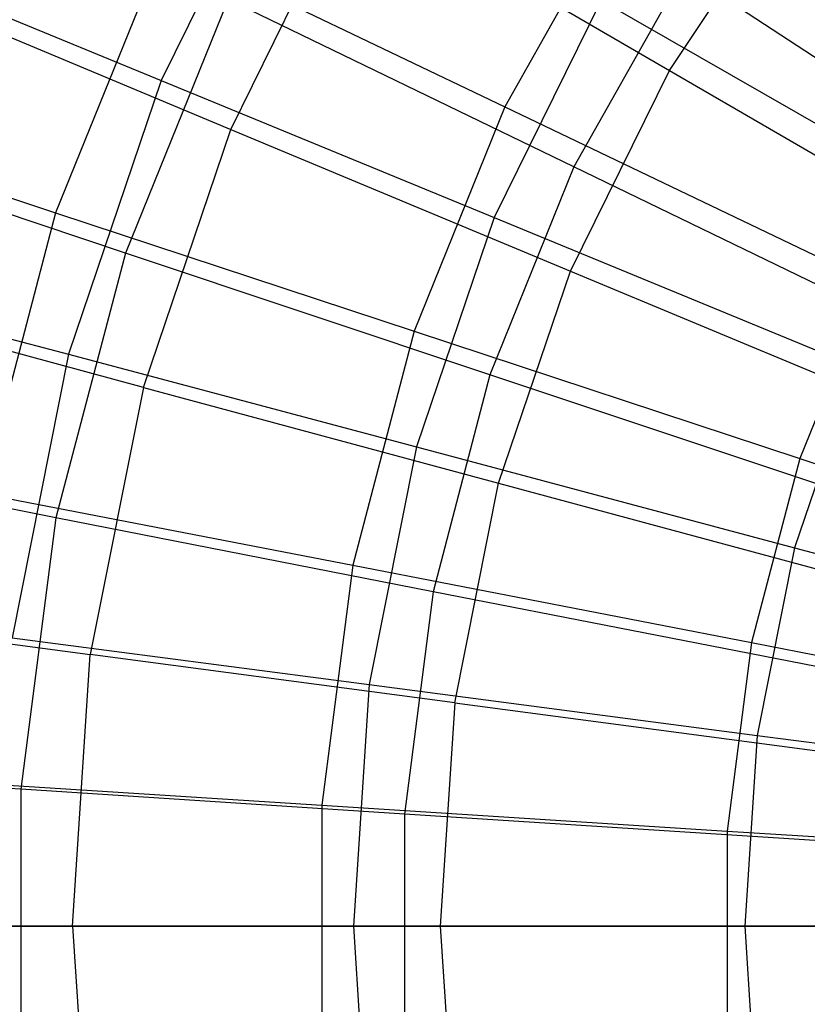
# Model space of a CAD drawing. Extents: x 0.2 to 40.1, y -6.7 to 6.7.
# Tile 47 of 256: x 6.593 to 7.099, y -3.387 to -2.755. Entities that reach past the tile are written whole.
import ezdxf

# ---------------------------------------------------------------- set-up
doc = ezdxf.new("R2010")
doc.units = 0
doc.header["$MEASUREMENT"] = 0
doc.layers.get('0').update_dxf_attribs({"color": 13, "linetype": 'CONTINUOUS'})

# ---------------------------------------------------------------- blocks, each defined once
blk = doc.blocks.new('SNOWBALL_XIV_PM3_STL')
at = {"color": 0}
for p, q in [((6.76586, -2.62716, 11.64751), (6.68377, -2.79362, 11.64823)), ((6.76586, -2.62716, 11.64751), (6.68377, -2.79362, 11.64823)), ((6.7285, -2.82504, 8.08253), (6.80584, -2.66821, 8.08186)), ((6.7285, -2.82504, 8.08253), (6.80584, -2.66821, 8.08186)), ((6.80584, -2.66821, 8.08186), (7.01035, -2.78713, 7.91378)), ((6.80584, -2.66821, 8.08186), (7.01035, -2.78713, 7.91378)), ((7.01035, -2.78713, 7.91378), (7.09022, -2.6676, 7.91309)), ((7.01035, -2.78713, 7.91378), (7.09022, -2.6676, 7.91309)), ((6.98082, -2.67508, 11.92715), (6.90457, -2.81047, 11.92782)), ((6.98082, -2.67508, 11.92715), (6.90457, -2.81047, 11.92782)), ((6.68575, -2.70578, 11.76428), (6.61583, -2.87847, 11.76489)), ((6.68575, -2.70578, 11.76428), (6.61583, -2.87847, 11.76489)), ((6.68575, -2.70578, 11.76428), (6.90457, -2.81047, 11.92782)), ((6.68575, -2.70578, 11.76428), (6.90457, -2.81047, 11.92782)), ((6.49161, -2.71476, 11.44555), (6.68377, -2.79362, 11.64823)), ((6.49161, -2.71476, 11.44555), (6.68377, -2.79362, 11.64823)), ((7.01961, -2.72365, 7.8216), (6.94896, -2.8491, 7.82222)), ((7.01961, -2.72365, 7.8216), (6.94896, -2.8491, 7.82222)), ((7.24102, -2.86847, 7.69671), (7.01961, -2.72365, 7.8216)), ((7.24102, -2.86847, 7.69671), (7.01961, -2.72365, 7.8216)), ((6.53134, -2.74266, 8.2789), (6.7285, -2.82504, 8.08253)), ((6.53134, -2.74266, 8.2789), (6.7285, -2.82504, 8.08253)), ((6.72667, -2.7414, 7.97899), (6.66071, -2.90434, 7.97957)), ((6.72667, -2.7414, 7.97899), (6.66071, -2.90434, 7.97957)), ((6.94896, -2.8491, 7.82222), (6.72667, -2.7414, 7.97899)), ((6.94896, -2.8491, 7.82222), (6.72667, -2.7414, 7.97899)), ((6.96652, -2.74213, 11.82282), (6.89774, -2.88161, 11.82342)), ((6.96652, -2.74213, 11.82282), (6.89774, -2.88161, 11.82342)), ((6.96652, -2.74213, 11.82282), (7.18449, -2.86724, 11.96793)), ((6.96652, -2.74213, 11.82282), (7.18449, -2.86724, 11.96793)), ((6.94678, -2.91606, 7.91434), (7.01035, -2.78713, 7.91378)), ((6.94678, -2.91606, 7.91434), (7.01035, -2.78713, 7.91378)), ((7.01035, -2.78713, 7.91378), (7.23149, -2.91549, 7.77652)), ((7.01035, -2.78713, 7.91378), (7.23149, -2.91549, 7.77652)), ((6.68377, -2.79362, 11.64823), (6.62411, -2.96938, 11.64875)), ((6.68377, -2.79362, 11.64823), (6.62411, -2.96938, 11.64875)), ((6.68377, -2.79362, 11.64823), (6.89774, -2.88161, 11.82342)), ((6.68377, -2.79362, 11.64823), (6.89774, -2.88161, 11.82342)), ((6.40632, -2.80947, 11.57271), (6.61583, -2.87847, 11.76489)), ((6.40632, -2.80947, 11.57271), (6.61583, -2.87847, 11.76489)), ((6.90457, -2.81047, 11.92782), (6.84626, -2.9545, 11.92833)), ((6.90457, -2.81047, 11.92782), (6.84626, -2.9545, 11.92833)), ((6.90457, -2.81047, 11.92782), (7.13988, -2.92323, 12.06012)), ((6.90457, -2.81047, 11.92782), (7.13988, -2.92323, 12.06012)), ((6.67229, -2.99062, 8.08302), (6.7285, -2.82504, 8.08253)), ((6.67229, -2.99062, 8.08302), (6.7285, -2.82504, 8.08253)), ((6.7285, -2.82504, 8.08253), (6.94678, -2.91606, 7.91434)), ((6.7285, -2.82504, 8.08253), (6.94678, -2.91606, 7.91434)), ((6.66071, -2.90434, 7.97957), (6.44671, -2.83275, 8.16577)), ((6.66071, -2.90434, 7.97957), (6.44671, -2.83275, 8.16577)), ((6.94896, -2.8491, 7.82222), (6.89493, -2.98256, 7.82269)), ((6.94896, -2.8491, 7.82222), (6.89493, -2.98256, 7.82269)), ((7.18706, -2.96428, 7.69718), (6.94896, -2.8491, 7.82222)), ((7.18706, -2.96428, 7.69718), (6.94896, -2.8491, 7.82222)), ((6.61583, -2.87847, 11.76489), (6.56858, -3.05869, 11.7653)), ((6.61583, -2.87847, 11.76489), (6.56858, -3.05869, 11.7653)), ((6.61583, -2.87847, 11.76489), (6.84626, -2.9545, 11.92833)), ((6.61583, -2.87847, 11.76489), (6.84626, -2.9545, 11.92833)), ((6.89774, -2.88161, 11.82342), (6.84775, -3.02889, 11.82386)), ((6.89774, -2.88161, 11.82342), (6.84775, -3.02889, 11.82386)), ((6.89774, -2.88161, 11.82342), (7.13018, -2.97737, 11.9684)), ((6.89774, -2.88161, 11.82342), (7.13018, -2.97737, 11.9684)), ((6.66071, -2.90434, 7.97957), (6.61612, -3.07438, 7.97996)), ((6.66071, -2.90434, 7.97957), (6.61612, -3.07438, 7.97996)), ((6.89493, -2.98256, 7.82269), (6.66071, -2.90434, 7.97957)), ((6.89493, -2.98256, 7.82269), (6.66071, -2.90434, 7.97957)), ((6.42329, -2.91604, 11.44615), (6.62411, -2.96938, 11.64875)), ((6.42329, -2.91604, 11.44615), (6.62411, -2.96938, 11.64875)), ((6.90057, -3.05218, 7.91474), (6.94678, -2.91606, 7.91434)), ((6.90057, -3.05218, 7.91474), (6.94678, -2.91606, 7.91434)), ((6.94678, -2.91606, 7.91434), (7.18276, -3.0143, 7.77694)), ((6.94678, -2.91606, 7.91434), (7.18276, -3.0143, 7.77694)), ((7.13988, -2.92323, 12.06012), (7.09407, -3.0364, 12.06052)), ((7.13988, -2.92323, 12.06012), (7.09407, -3.0364, 12.06052)), ((6.67229, -2.99062, 8.08302), (6.46608, -2.93491, 8.27947)), ((6.67229, -2.99062, 8.08302), (6.46608, -2.93491, 8.27947)), ((6.84626, -2.9545, 11.92833), (6.80685, -3.10481, 11.92867)), ((6.84626, -2.9545, 11.92833), (6.80685, -3.10481, 11.92867)), ((6.84626, -2.9545, 11.92833), (7.09407, -3.0364, 12.06052)), ((6.84626, -2.9545, 11.92833), (7.09407, -3.0364, 12.06052)), ((6.62411, -2.96938, 11.64875), (6.5879, -3.15141, 11.64906)), ((6.62411, -2.96938, 11.64875), (6.5879, -3.15141, 11.64906)), ((6.62411, -2.96938, 11.64875), (6.84775, -3.02889, 11.82386)), ((6.62411, -2.96938, 11.64875), (6.84775, -3.02889, 11.82386)), ((7.13018, -2.97737, 11.9684), (7.09071, -3.09365, 11.96874)), ((7.13018, -2.97737, 11.9684), (7.09071, -3.09365, 11.96874)), ((6.89493, -2.98256, 7.82269), (6.85841, -3.12183, 7.82301)), ((6.89493, -2.98256, 7.82269), (6.85841, -3.12183, 7.82301)), ((7.14579, -3.06621, 7.69754), (6.89493, -2.98256, 7.82269)), ((7.14579, -3.06621, 7.69754), (6.89493, -2.98256, 7.82269)), ((6.67229, -2.99062, 8.08302), (6.63818, -3.16213, 8.08332)), ((6.67229, -2.99062, 8.08302), (6.63818, -3.16213, 8.08332)), ((6.67229, -2.99062, 8.08302), (6.90057, -3.05218, 7.91474)), ((6.67229, -2.99062, 8.08302), (6.90057, -3.05218, 7.91474)), ((6.61612, -3.07438, 7.97996), (6.39474, -3.03095, 8.16622)), ((6.61612, -3.07438, 7.97996), (6.39474, -3.03095, 8.16622)), ((6.84775, -3.02889, 11.82386), (6.81741, -3.18142, 11.82412)), ((6.84775, -3.02889, 11.82386), (6.81741, -3.18142, 11.82412)), ((6.84775, -3.02889, 11.82386), (7.09071, -3.09365, 11.96874)), ((6.84775, -3.02889, 11.82386), (7.09071, -3.09365, 11.96874)), ((7.09407, -3.0364, 12.06052), (7.0631, -3.15449, 12.06079)), ((7.09407, -3.0364, 12.06052), (7.0631, -3.15449, 12.06079)), ((7.09407, -3.0364, 12.06052), (7.35546, -3.12289, 12.15944)), ((7.09407, -3.0364, 12.06052), (7.35546, -3.12289, 12.15944)), ((6.87252, -3.19317, 7.91499), (6.90057, -3.05218, 7.91474)), ((6.87252, -3.19317, 7.91499), (6.90057, -3.05218, 7.91474)), ((6.90057, -3.05218, 7.91474), (7.14735, -3.11862, 7.77725)), ((6.90057, -3.05218, 7.91474), (7.14735, -3.11862, 7.77725)), ((6.56858, -3.05869, 11.7653), (6.80685, -3.10481, 11.92867)), ((6.56858, -3.05869, 11.7653), (6.80685, -3.10481, 11.92867)), ((6.61612, -3.07438, 7.97996), (6.59364, -3.24872, 7.98015)), ((6.61612, -3.07438, 7.97996), (6.59364, -3.24872, 7.98015)), ((6.85841, -3.12183, 7.82301), (6.61612, -3.07438, 7.97996)), ((6.85841, -3.12183, 7.82301), (6.61612, -3.07438, 7.97996)), ((7.09071, -3.09365, 11.96874), (7.06676, -3.21409, 11.96895)), ((7.09071, -3.09365, 11.96874), (7.06676, -3.21409, 11.96895)), ((7.09071, -3.09365, 11.96874), (7.34922, -3.16265, 12.08115)), ((7.09071, -3.09365, 11.96874), (7.34922, -3.16265, 12.08115)), ((6.80685, -3.10481, 11.92867), (6.78698, -3.25892, 11.92884)), ((6.80685, -3.10481, 11.92867), (6.78698, -3.25892, 11.92884)), ((6.80685, -3.10481, 11.92867), (7.0631, -3.15449, 12.06079)), ((6.80685, -3.10481, 11.92867), (7.0631, -3.15449, 12.06079)), ((6.85841, -3.12183, 7.82301), (6.84, -3.26463, 7.82317)), ((6.85841, -3.12183, 7.82301), (6.84, -3.26463, 7.82317)), ((7.1179, -3.17258, 7.69778), (6.85841, -3.12183, 7.82301)), ((7.1179, -3.17258, 7.69778), (6.85841, -3.12183, 7.82301)), ((6.42647, -3.13403, 8.27982), (6.63818, -3.16213, 8.08332)), ((6.42647, -3.13403, 8.27982), (6.63818, -3.16213, 8.08332)), ((6.5879, -3.15141, 11.64906), (6.81741, -3.18142, 11.82412)), ((6.5879, -3.15141, 11.64906), (6.81741, -3.18142, 11.82412)), ((7.0631, -3.15449, 12.06079), (7.04749, -3.27557, 12.06092)), ((7.0631, -3.15449, 12.06079), (7.04749, -3.27557, 12.06092)), ((7.0631, -3.15449, 12.06079), (7.33341, -3.20696, 12.15963)), ((7.0631, -3.15449, 12.06079), (7.33341, -3.20696, 12.15963)), ((6.62674, -3.33662, 8.08342), (6.63818, -3.16213, 8.08332)), ((6.62674, -3.33662, 8.08342), (6.63818, -3.16213, 8.08332)), ((6.87252, -3.19317, 7.91499), (6.63818, -3.16213, 8.08332)), ((6.87252, -3.19317, 7.91499), (6.63818, -3.16213, 8.08332)), ((6.81741, -3.18142, 11.82412), (6.80724, -3.33662, 11.82421)), ((6.81741, -3.18142, 11.82412), (6.80724, -3.33662, 11.82421)), ((6.81741, -3.18142, 11.82412), (7.06676, -3.21409, 11.96895)), ((6.81741, -3.18142, 11.82412), (7.06676, -3.21409, 11.96895)), ((6.87252, -3.19317, 7.91499), (6.86312, -3.33662, 7.91507)), ((6.87252, -3.19317, 7.91499), (6.86312, -3.33662, 7.91507)), ((6.87252, -3.19317, 7.91499), (7.12586, -3.22668, 7.77744)), ((6.87252, -3.19317, 7.91499), (7.12586, -3.22668, 7.77744)), ((7.06676, -3.21409, 11.96895), (7.05873, -3.33662, 11.96902)), ((7.06676, -3.21409, 11.96895), (7.05873, -3.33662, 11.96902)), ((7.06676, -3.21409, 11.96895), (7.33207, -3.24888, 12.0813)), ((7.06676, -3.21409, 11.96895), (7.33207, -3.24888, 12.0813)), ((6.59364, -3.24872, 7.98015), (6.36854, -3.23417, 8.16645)), ((6.59364, -3.24872, 7.98015), (6.36854, -3.23417, 8.16645)), ((6.54476, -3.24346, 11.76551), (6.78698, -3.25892, 11.92884)), ((6.54476, -3.24346, 11.76551), (6.78698, -3.25892, 11.92884)), ((6.59364, -3.24872, 7.98015), (6.59364, -3.42451, 7.98015)), ((6.84, -3.26463, 7.82317), (6.59364, -3.24872, 7.98015)), ((6.59364, -3.24872, 7.98015), (6.59364, -3.42451, 7.98015)), ((6.84, -3.26463, 7.82317), (6.59364, -3.24872, 7.98015)), ((6.78698, -3.25892, 11.92884), (7.04749, -3.27557, 12.06092)), ((6.78698, -3.25892, 11.92884), (6.78698, -3.41431, 11.92884)), ((6.78698, -3.25892, 11.92884), (7.04749, -3.27557, 12.06092)), ((6.78698, -3.25892, 11.92884), (6.78698, -3.41431, 11.92884)), ((7.10384, -3.28164, 7.69791), (6.84, -3.26463, 7.82317)), ((6.84, -3.26463, 7.82317), (6.84, -3.40861, 7.82317)), ((6.84, -3.26463, 7.82317), (6.84, -3.40861, 7.82317)), ((7.10384, -3.28164, 7.69791), (6.84, -3.26463, 7.82317)), ((7.04749, -3.27557, 12.06092), (7.04749, -3.39766, 12.06092)), ((7.04749, -3.27557, 12.06092), (7.04749, -3.39766, 12.06092)), ((7.04749, -3.27557, 12.06092), (7.3223, -3.29316, 12.15972)), ((7.04749, -3.27557, 12.06092), (7.3223, -3.29316, 12.15972)), ((6.4132, -3.33662, 8.27993), (6.62674, -3.33662, 8.08342)), ((6.4132, -3.33662, 8.27993), (6.62674, -3.33662, 8.08342)), ((6.80724, -3.33662, 11.82421), (6.57576, -3.33662, 11.64917)), ((6.80724, -3.33662, 11.82421), (6.57576, -3.33662, 11.64917)), ((6.62674, -3.33662, 8.08342), (6.86312, -3.33662, 7.91507)), ((6.62674, -3.33662, 8.08342), (6.63818, -3.51111, 8.08332)), ((6.62674, -3.33662, 8.08342), (6.63818, -3.51111, 8.08332)), ((6.62674, -3.33662, 8.08342), (6.86312, -3.33662, 7.91507)), ((6.80724, -3.33662, 11.82421), (6.81741, -3.49181, 11.82412)), ((7.05873, -3.33662, 11.96902), (6.80724, -3.33662, 11.82421)), ((6.80724, -3.33662, 11.82421), (6.81741, -3.49181, 11.82412)), ((7.05873, -3.33662, 11.96902), (6.80724, -3.33662, 11.82421)), ((6.86312, -3.33662, 7.91507), (7.11865, -3.33662, 7.7775)), ((6.86312, -3.33662, 7.91507), (7.11865, -3.33662, 7.7775)), ((6.86312, -3.33662, 7.91507), (6.87252, -3.48006, 7.91499)), ((6.86312, -3.33662, 7.91507), (6.87252, -3.48006, 7.91499)), ((7.05873, -3.33662, 11.96902), (7.06676, -3.45915, 11.96895)), ((7.32632, -3.33662, 12.08135), (7.05873, -3.33662, 11.96902)), ((7.05873, -3.33662, 11.96902), (7.06676, -3.45915, 11.96895)), ((7.32632, -3.33662, 12.08135), (7.05873, -3.33662, 11.96902))]:
    blk.add_line(p, q, dxfattribs=at)
blk = doc.blocks.new('GRUPUJ_1')
at = {"color": 0}
blk.add_blockref('SNOWBALL_XIV_PM3_STL', (-0.20617, 6.65964, -0.51186), dxfattribs=at)

msp = doc.modelspace()

# ---------------------------------------------------------------- block references
at = {"color": 0}
msp.add_blockref('GRUPUJ_1', (0.20617, -6.65964, 0.51186), dxfattribs=at)

doc.saveas('drawing.dxf')
